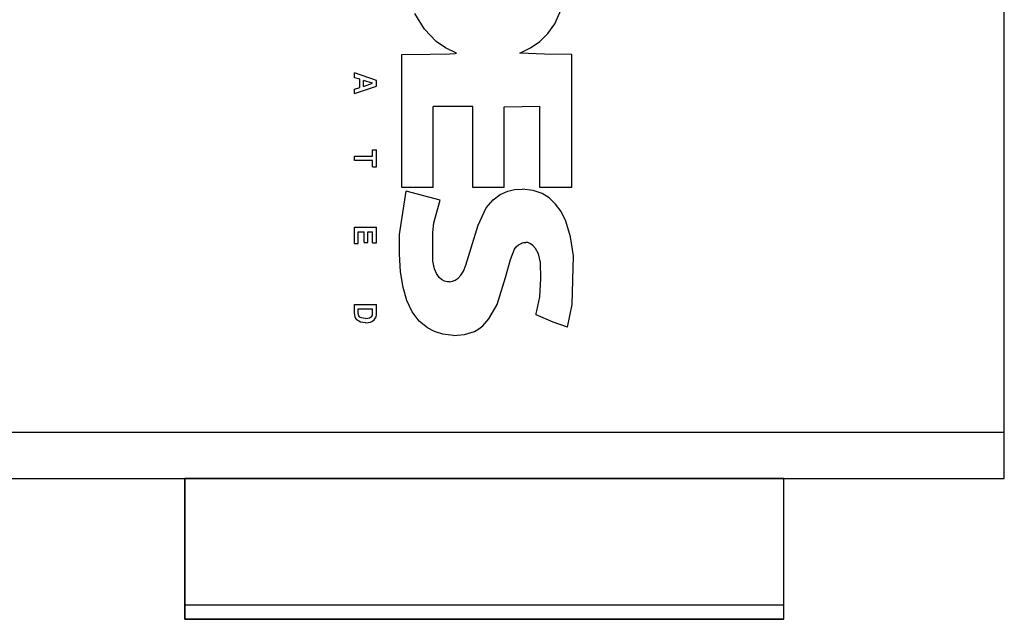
# Model space of a CAD drawing. Header units: inches. Extents: x 0 to 474, y -297 to 0.
# Tile 110 of 256: x 180.55 to 183.97, y -135.64 to -133.55. Entities that reach past the tile are written whole.
import ezdxf

# ---------------------------------------------------------------- set-up
doc = ezdxf.new("R2010")
doc.units = ezdxf.units.IN
doc.header["$MEASUREMENT"] = 0

msp = doc.modelspace()

# ---------------------------------------------------------------- linework, layer by layer
at = {"color": 7, "true_color": 0xffffff}
for p, q in [((183.9748, -135.1468), (183.9748, -130.8318)), ((183.9748, -134.9858), (183.9748, -130.9938)), ((182.4098, -133.5628), (182.4398, -133.4948)), ((181.9558, -133.5818), (181.9228, -133.5268)), ((181.9968, -133.6248), (181.9558, -133.5818)), ((182.3858, -133.5968), (182.4098, -133.5628)), ((182.3578, -133.6248), (182.3858, -133.5968)), ((182.0288, -133.6458), (181.9968, -133.6248)), ((182.0678, -133.6648), (182.0288, -133.6458)), ((182.2878, -133.6648), (182.3248, -133.6468)), ((182.3248, -133.6468), (182.3578, -133.6248)), ((181.8778, -133.6698), (181.9758, -133.6688)), ((181.8778, -134.1328), (181.8778, -133.6698)), ((181.9758, -133.6688), (182.0448, -133.6668)), ((182.0448, -133.6668), (182.0628, -133.6658)), ((182.0628, -133.6658), (182.0678, -133.6648)), ((182.3738, -133.6688), (182.2878, -133.6648)), ((182.4688, -133.6698), (182.3738, -133.6688)), ((182.4688, -134.1328), (182.4688, -133.6698)), ((181.7888, -133.7598), (181.7128, -133.7338)), ((181.7128, -133.7508), (181.7128, -133.7338)), ((181.7308, -133.7558), (181.7128, -133.7508)), ((181.7128, -133.8058), (181.7888, -133.7798)), ((181.7128, -133.7898), (181.7308, -133.7848)), ((181.7308, -133.7848), (181.7308, -133.7558)), ((181.7438, -133.7808), (181.7438, -133.7598)), ((181.7758, -133.7698), (181.7438, -133.7598)), ((181.7438, -133.7808), (181.7758, -133.7698)), ((181.7888, -133.7798), (181.7888, -133.7598)), ((181.7128, -133.8058), (181.7128, -133.7898)), ((181.9868, -134.1328), (181.9868, -133.8508)), ((182.1248, -133.8508), (181.9868, -133.8508)), ((182.1248, -134.1328), (182.1248, -133.8508)), ((182.2338, -133.8518), (182.2958, -133.8508)), ((182.2338, -134.1328), (182.2338, -133.8518)), ((182.2958, -133.8508), (182.3578, -133.8498)), ((182.3578, -134.1328), (182.3578, -133.8498)), ((181.7128, -134.0388), (181.7128, -134.0238)), ((181.7128, -134.0238), (181.7758, -134.0238)), ((181.7758, -134.0018), (181.7888, -134.0018)), ((181.7758, -134.0238), (181.7758, -134.0018)), ((181.7888, -134.0608), (181.7888, -134.0018)), ((181.7758, -134.0388), (181.7128, -134.0388)), ((181.7758, -134.0608), (181.7758, -134.0388)), ((181.7758, -134.0608), (181.7888, -134.0608)), ((181.8688, -134.2968), (181.8928, -134.1458)), ((181.9868, -134.1328), (181.8778, -134.1328)), ((182.0108, -134.1768), (181.8928, -134.1458)), ((182.1798, -134.1328), (182.1248, -134.1328)), ((182.2338, -134.1328), (182.1798, -134.1328)), ((182.1948, -134.1758), (182.2198, -134.1568)), ((182.2198, -134.1568), (182.2468, -134.1458)), ((182.2468, -134.1458), (182.2698, -134.1398)), ((182.2698, -134.1398), (182.2958, -134.1388)), ((182.3348, -134.1428), (182.2958, -134.1388)), ((182.3658, -134.1538), (182.3348, -134.1428)), ((182.4688, -134.1328), (182.3578, -134.1328)), ((182.3908, -134.1688), (182.3658, -134.1538)), ((182.0028, -134.2058), (182.0108, -134.1768)), ((182.1708, -134.2038), (182.1948, -134.1758)), ((182.4128, -134.1908), (182.3908, -134.1688)), ((182.4318, -134.2168), (182.4128, -134.1908)), ((181.9888, -134.2558), (182.0028, -134.2058)), ((182.1428, -134.2638), (182.1708, -134.2038)), ((182.4478, -134.2498), (182.4318, -134.2168)), ((181.9858, -134.2898), (181.9888, -134.2558)), ((182.1188, -134.3428), (182.1428, -134.2638)), ((182.4648, -134.3048), (182.4478, -134.2498)), ((181.7128, -134.3278), (181.7128, -134.2708)), ((181.7128, -134.2708), (181.7888, -134.2708)), ((181.7258, -134.3278), (181.7258, -134.2868)), ((181.7258, -134.2868), (181.7458, -134.2868)), ((181.7458, -134.3238), (181.7458, -134.2868)), ((181.7588, -134.3238), (181.7588, -134.2868)), ((181.7588, -134.2868), (181.7758, -134.2868)), ((181.7758, -134.3258), (181.7758, -134.2868)), ((181.7888, -134.3258), (181.7888, -134.2708)), ((181.8688, -134.3648), (181.8688, -134.2968)), ((181.9848, -134.3368), (181.9858, -134.2898)), ((181.7128, -134.3278), (181.7258, -134.3278)), ((181.7458, -134.3238), (181.7588, -134.3238)), ((181.7758, -134.3258), (181.7888, -134.3258)), ((181.9858, -134.3898), (181.9848, -134.3368)), ((182.2758, -134.3398), (182.2838, -134.3328)), ((182.2838, -134.3328), (182.2928, -134.3278)), ((182.2928, -134.3278), (182.2968, -134.3258)), ((182.2968, -134.3258), (182.3008, -134.3248)), ((182.3008, -134.3248), (182.3088, -134.3238)), ((182.3158, -134.3248), (182.3088, -134.3238)), ((182.3248, -134.3288), (182.3158, -134.3248)), ((182.3338, -134.3348), (182.3248, -134.3288)), ((182.3428, -134.3448), (182.3338, -134.3348)), ((182.4748, -134.3708), (182.4648, -134.3048)), ((181.8728, -134.4268), (181.8688, -134.3648)), ((182.0998, -134.4038), (182.1188, -134.3428)), ((182.2558, -134.3838), (182.2698, -134.3478)), ((182.2698, -134.3478), (182.2758, -134.3398)), ((182.3528, -134.3638), (182.3428, -134.3448)), ((182.3598, -134.3938), (182.3528, -134.3638)), ((182.4708, -134.5398), (182.4748, -134.3708)), ((181.9908, -134.4158), (181.9858, -134.3898)), ((182.0918, -134.4238), (182.0998, -134.4038)), ((182.2378, -134.4458), (182.2558, -134.3838)), ((182.3618, -134.4498), (182.3598, -134.3938)), ((181.8818, -134.4808), (181.8728, -134.4268)), ((181.9978, -134.4328), (181.9908, -134.4158)), ((182.0068, -134.4458), (181.9978, -134.4328)), ((182.0738, -134.4488), (182.0828, -134.4378)), ((182.0828, -134.4378), (182.0918, -134.4238)), ((182.0158, -134.4538), (182.0068, -134.4458)), ((182.0258, -134.4588), (182.0158, -134.4538)), ((182.0348, -134.4608), (182.0258, -134.4588)), ((182.0448, -134.4608), (182.0348, -134.4608)), ((182.0448, -134.4608), (182.0538, -134.4588)), ((182.0538, -134.4588), (182.0628, -134.4558)), ((182.0628, -134.4558), (182.0738, -134.4488)), ((182.2088, -134.5408), (182.2378, -134.4458)), ((182.3578, -134.5138), (182.3618, -134.4498)), ((181.8948, -134.5268), (181.8818, -134.4808)), ((181.7128, -134.5408), (181.7888, -134.5408)), ((181.7128, -134.5698), (181.7128, -134.5408)), ((181.7888, -134.5688), (181.7888, -134.5408)), ((181.9138, -134.5658), (181.8948, -134.5268)), ((182.1808, -134.5908), (182.2088, -134.5408)), ((182.3478, -134.5628), (182.3578, -134.5138)), ((182.4538, -134.6188), (182.4708, -134.5398)), ((181.7138, -134.5768), (181.7128, -134.5698)), ((181.7258, -134.5678), (181.7258, -134.5558)), ((181.7258, -134.5558), (181.7758, -134.5558)), ((181.7268, -134.5768), (181.7258, -134.5678)), ((181.7738, -134.5798), (181.7758, -134.5758)), ((181.7758, -134.5628), (181.7758, -134.5558)), ((181.7758, -134.5758), (181.7758, -134.5628)), ((181.7888, -134.5768), (181.7888, -134.5688)), ((181.9378, -134.5978), (181.9138, -134.5658)), ((182.3448, -134.5718), (182.3478, -134.5628)), ((182.3448, -134.5758), (182.3448, -134.5718)), ((182.4038, -134.6018), (182.3448, -134.5758)), ((181.7148, -134.5828), (181.7138, -134.5768)), ((181.7158, -134.5868), (181.7148, -134.5828)), ((181.7178, -134.5898), (181.7158, -134.5868)), ((181.7208, -134.5938), (181.7178, -134.5898)), ((181.7238, -134.5958), (181.7208, -134.5938)), ((181.7278, -134.5988), (181.7238, -134.5958)), ((181.7278, -134.5798), (181.7268, -134.5768)), ((181.7298, -134.5828), (181.7278, -134.5798)), ((181.7338, -134.6018), (181.7278, -134.5988)), ((181.7328, -134.5858), (181.7298, -134.5828)), ((181.7368, -134.5868), (181.7328, -134.5858)), ((181.7418, -134.6028), (181.7338, -134.6018)), ((181.7428, -134.5878), (181.7368, -134.5868)), ((181.7508, -134.6038), (181.7418, -134.6028)), ((181.7508, -134.5888), (181.7428, -134.5878)), ((181.7508, -134.5888), (181.7588, -134.5878)), ((181.7508, -134.6038), (181.7598, -134.6028)), ((181.7588, -134.5878), (181.7648, -134.5868)), ((181.7598, -134.6028), (181.7688, -134.6018)), ((181.7648, -134.5868), (181.7688, -134.5848)), ((181.7688, -134.5848), (181.7718, -134.5828)), ((181.7688, -134.6018), (181.7728, -134.5998)), ((181.7718, -134.5828), (181.7738, -134.5798)), ((181.7728, -134.5998), (181.7768, -134.5968)), ((181.7768, -134.5968), (181.7808, -134.5938)), ((181.7808, -134.5938), (181.7838, -134.5908)), ((181.7838, -134.5908), (181.7858, -134.5868)), ((181.7858, -134.5868), (181.7878, -134.5828)), ((181.7878, -134.5828), (181.7888, -134.5768)), ((181.9668, -134.6218), (181.9378, -134.5978)), ((182.1598, -134.6148), (182.1808, -134.5908)), ((182.4538, -134.6188), (182.4038, -134.6018)), ((181.9908, -134.6348), (181.9668, -134.6218)), ((182.0198, -134.6438), (181.9908, -134.6348)), ((182.0578, -134.6478), (182.0198, -134.6438)), ((182.0578, -134.6478), (182.0958, -134.6448)), ((182.0958, -134.6448), (182.1298, -134.6338)), ((182.1298, -134.6338), (182.1458, -134.6248)), ((182.1458, -134.6248), (182.1598, -134.6148)), ((183.9748, -134.9858), (180.3548, -134.9858)), ((183.9748, -135.1468), (183.9748, -134.9858)), ((180.3548, -135.1468), (181.1218, -135.1468)), ((180.3548, -135.1468), (183.9748, -135.1468)), ((181.1218, -135.1468), (181.1218, -135.6368)), ((183.2068, -135.1468), (181.1218, -135.1468)), ((181.1218, -135.5868), (181.1218, -135.1468)), ((183.2068, -135.6368), (183.2068, -135.1468)), ((183.2068, -135.1468), (183.9748, -135.1468)), ((183.2068, -135.5868), (183.2068, -135.1468)), ((181.1218, -135.5978), (181.1218, -135.5868)), ((181.1218, -135.5868), (183.2068, -135.5868)), ((181.1218, -135.6088), (181.1218, -135.5978)), ((183.2068, -135.5978), (183.2068, -135.5868)), ((183.2068, -135.6088), (183.2068, -135.5978)), ((181.1218, -135.6178), (181.1218, -135.6088)), ((181.1218, -135.6258), (181.1218, -135.6178)), ((181.1218, -135.6318), (181.1218, -135.6258)), ((181.1218, -135.6358), (181.1218, -135.6318)), ((181.1218, -135.6368), (181.1218, -135.6358)), ((181.1218, -135.6368), (183.2068, -135.6368)), ((183.2068, -135.6368), (181.1218, -135.6368)), ((183.2068, -135.6178), (183.2068, -135.6088)), ((183.2068, -135.6258), (183.2068, -135.6178)), ((183.2068, -135.6318), (183.2068, -135.6258)), ((183.2068, -135.6358), (183.2068, -135.6318)), ((183.2068, -135.6368), (183.2068, -135.6358))]:
    msp.add_line(p, q, dxfattribs=at)
at = {"color": 18, "true_color": 0x000000}
for p, q in [((183.9748, -135.1468), (183.9748, -130.8318)), ((183.9748, -134.9858), (183.9748, -130.9938)), ((182.4098, -133.5628), (182.4398, -133.4948)), ((181.9558, -133.5818), (181.9228, -133.5268)), ((181.9968, -133.6248), (181.9558, -133.5818)), ((182.3858, -133.5968), (182.4098, -133.5628)), ((182.3578, -133.6248), (182.3858, -133.5968)), ((182.0288, -133.6458), (181.9968, -133.6248)), ((182.0678, -133.6648), (182.0288, -133.6458)), ((182.2878, -133.6648), (182.3248, -133.6468)), ((182.3248, -133.6468), (182.3578, -133.6248)), ((181.8778, -133.6698), (181.9758, -133.6688)), ((181.8778, -134.1328), (181.8778, -133.6698)), ((181.9758, -133.6688), (182.0448, -133.6668)), ((182.0448, -133.6668), (182.0628, -133.6658)), ((182.0628, -133.6658), (182.0678, -133.6648)), ((182.3738, -133.6688), (182.2878, -133.6648)), ((182.4688, -133.6698), (182.3738, -133.6688)), ((182.4688, -134.1328), (182.4688, -133.6698)), ((181.7888, -133.7598), (181.7128, -133.7338)), ((181.7128, -133.7508), (181.7128, -133.7338)), ((181.7308, -133.7558), (181.7128, -133.7508)), ((181.7128, -133.8058), (181.7888, -133.7798)), ((181.7128, -133.7898), (181.7308, -133.7848)), ((181.7308, -133.7848), (181.7308, -133.7558)), ((181.7438, -133.7808), (181.7438, -133.7598)), ((181.7758, -133.7698), (181.7438, -133.7598)), ((181.7438, -133.7808), (181.7758, -133.7698)), ((181.7888, -133.7798), (181.7888, -133.7598)), ((181.7128, -133.8058), (181.7128, -133.7898)), ((181.9868, -134.1328), (181.9868, -133.8508)), ((182.1248, -133.8508), (181.9868, -133.8508)), ((182.1248, -134.1328), (182.1248, -133.8508)), ((182.2338, -133.8518), (182.2958, -133.8508)), ((182.2338, -134.1328), (182.2338, -133.8518)), ((182.2958, -133.8508), (182.3578, -133.8498)), ((182.3578, -134.1328), (182.3578, -133.8498)), ((181.7128, -134.0388), (181.7128, -134.0238)), ((181.7128, -134.0238), (181.7758, -134.0238)), ((181.7758, -134.0018), (181.7888, -134.0018)), ((181.7758, -134.0238), (181.7758, -134.0018)), ((181.7888, -134.0608), (181.7888, -134.0018)), ((181.7758, -134.0388), (181.7128, -134.0388)), ((181.7758, -134.0608), (181.7758, -134.0388)), ((181.7758, -134.0608), (181.7888, -134.0608)), ((181.8688, -134.2968), (181.8928, -134.1458)), ((181.9868, -134.1328), (181.8778, -134.1328)), ((182.0108, -134.1768), (181.8928, -134.1458)), ((182.1798, -134.1328), (182.1248, -134.1328)), ((182.2338, -134.1328), (182.1798, -134.1328)), ((182.1948, -134.1758), (182.2198, -134.1568)), ((182.2198, -134.1568), (182.2468, -134.1458)), ((182.2468, -134.1458), (182.2698, -134.1398)), ((182.2698, -134.1398), (182.2958, -134.1388)), ((182.3348, -134.1428), (182.2958, -134.1388)), ((182.3658, -134.1538), (182.3348, -134.1428)), ((182.4688, -134.1328), (182.3578, -134.1328)), ((182.3908, -134.1688), (182.3658, -134.1538)), ((182.0028, -134.2058), (182.0108, -134.1768)), ((182.1708, -134.2038), (182.1948, -134.1758)), ((182.4128, -134.1908), (182.3908, -134.1688)), ((182.4318, -134.2168), (182.4128, -134.1908)), ((181.9888, -134.2558), (182.0028, -134.2058)), ((182.1428, -134.2638), (182.1708, -134.2038)), ((182.4478, -134.2498), (182.4318, -134.2168)), ((181.9858, -134.2898), (181.9888, -134.2558)), ((182.1188, -134.3428), (182.1428, -134.2638)), ((182.4648, -134.3048), (182.4478, -134.2498)), ((181.7128, -134.3278), (181.7128, -134.2708)), ((181.7128, -134.2708), (181.7888, -134.2708)), ((181.7258, -134.3278), (181.7258, -134.2868)), ((181.7258, -134.2868), (181.7458, -134.2868)), ((181.7458, -134.3238), (181.7458, -134.2868)), ((181.7588, -134.3238), (181.7588, -134.2868)), ((181.7588, -134.2868), (181.7758, -134.2868)), ((181.7758, -134.3258), (181.7758, -134.2868)), ((181.7888, -134.3258), (181.7888, -134.2708)), ((181.8688, -134.3648), (181.8688, -134.2968)), ((181.9848, -134.3368), (181.9858, -134.2898)), ((181.7128, -134.3278), (181.7258, -134.3278)), ((181.7458, -134.3238), (181.7588, -134.3238)), ((181.7758, -134.3258), (181.7888, -134.3258)), ((181.9858, -134.3898), (181.9848, -134.3368)), ((182.2758, -134.3398), (182.2838, -134.3328)), ((182.2838, -134.3328), (182.2928, -134.3278)), ((182.2928, -134.3278), (182.2968, -134.3258)), ((182.2968, -134.3258), (182.3008, -134.3248)), ((182.3008, -134.3248), (182.3088, -134.3238)), ((182.3158, -134.3248), (182.3088, -134.3238)), ((182.3248, -134.3288), (182.3158, -134.3248)), ((182.3338, -134.3348), (182.3248, -134.3288)), ((182.3428, -134.3448), (182.3338, -134.3348)), ((182.4748, -134.3708), (182.4648, -134.3048)), ((181.8728, -134.4268), (181.8688, -134.3648)), ((182.0998, -134.4038), (182.1188, -134.3428)), ((182.2558, -134.3838), (182.2698, -134.3478)), ((182.2698, -134.3478), (182.2758, -134.3398)), ((182.3528, -134.3638), (182.3428, -134.3448)), ((182.3598, -134.3938), (182.3528, -134.3638)), ((182.4708, -134.5398), (182.4748, -134.3708)), ((181.9908, -134.4158), (181.9858, -134.3898)), ((182.0918, -134.4238), (182.0998, -134.4038)), ((182.2378, -134.4458), (182.2558, -134.3838)), ((182.3618, -134.4498), (182.3598, -134.3938)), ((181.8818, -134.4808), (181.8728, -134.4268)), ((181.9978, -134.4328), (181.9908, -134.4158)), ((182.0068, -134.4458), (181.9978, -134.4328)), ((182.0738, -134.4488), (182.0828, -134.4378)), ((182.0828, -134.4378), (182.0918, -134.4238)), ((182.0158, -134.4538), (182.0068, -134.4458)), ((182.0258, -134.4588), (182.0158, -134.4538)), ((182.0348, -134.4608), (182.0258, -134.4588)), ((182.0448, -134.4608), (182.0348, -134.4608)), ((182.0448, -134.4608), (182.0538, -134.4588)), ((182.0538, -134.4588), (182.0628, -134.4558)), ((182.0628, -134.4558), (182.0738, -134.4488)), ((182.2088, -134.5408), (182.2378, -134.4458)), ((182.3578, -134.5138), (182.3618, -134.4498)), ((181.8948, -134.5268), (181.8818, -134.4808)), ((181.7128, -134.5408), (181.7888, -134.5408)), ((181.7128, -134.5698), (181.7128, -134.5408)), ((181.7888, -134.5688), (181.7888, -134.5408)), ((181.9138, -134.5658), (181.8948, -134.5268)), ((182.1808, -134.5908), (182.2088, -134.5408)), ((182.3478, -134.5628), (182.3578, -134.5138)), ((182.4538, -134.6188), (182.4708, -134.5398)), ((181.7138, -134.5768), (181.7128, -134.5698)), ((181.7258, -134.5678), (181.7258, -134.5558)), ((181.7258, -134.5558), (181.7758, -134.5558)), ((181.7268, -134.5768), (181.7258, -134.5678)), ((181.7738, -134.5798), (181.7758, -134.5758)), ((181.7758, -134.5628), (181.7758, -134.5558)), ((181.7758, -134.5758), (181.7758, -134.5628)), ((181.7888, -134.5768), (181.7888, -134.5688)), ((181.9378, -134.5978), (181.9138, -134.5658)), ((182.3448, -134.5718), (182.3478, -134.5628)), ((182.3448, -134.5758), (182.3448, -134.5718)), ((182.4038, -134.6018), (182.3448, -134.5758)), ((181.7148, -134.5828), (181.7138, -134.5768)), ((181.7158, -134.5868), (181.7148, -134.5828)), ((181.7178, -134.5898), (181.7158, -134.5868)), ((181.7208, -134.5938), (181.7178, -134.5898)), ((181.7238, -134.5958), (181.7208, -134.5938)), ((181.7278, -134.5988), (181.7238, -134.5958)), ((181.7278, -134.5798), (181.7268, -134.5768)), ((181.7298, -134.5828), (181.7278, -134.5798)), ((181.7338, -134.6018), (181.7278, -134.5988)), ((181.7328, -134.5858), (181.7298, -134.5828)), ((181.7368, -134.5868), (181.7328, -134.5858)), ((181.7418, -134.6028), (181.7338, -134.6018)), ((181.7428, -134.5878), (181.7368, -134.5868)), ((181.7508, -134.6038), (181.7418, -134.6028)), ((181.7508, -134.5888), (181.7428, -134.5878)), ((181.7508, -134.5888), (181.7588, -134.5878)), ((181.7508, -134.6038), (181.7598, -134.6028)), ((181.7588, -134.5878), (181.7648, -134.5868)), ((181.7598, -134.6028), (181.7688, -134.6018)), ((181.7648, -134.5868), (181.7688, -134.5848)), ((181.7688, -134.5848), (181.7718, -134.5828)), ((181.7688, -134.6018), (181.7728, -134.5998)), ((181.7718, -134.5828), (181.7738, -134.5798)), ((181.7728, -134.5998), (181.7768, -134.5968)), ((181.7768, -134.5968), (181.7808, -134.5938)), ((181.7808, -134.5938), (181.7838, -134.5908)), ((181.7838, -134.5908), (181.7858, -134.5868)), ((181.7858, -134.5868), (181.7878, -134.5828)), ((181.7878, -134.5828), (181.7888, -134.5768)), ((181.9668, -134.6218), (181.9378, -134.5978)), ((182.1598, -134.6148), (182.1808, -134.5908)), ((182.4538, -134.6188), (182.4038, -134.6018)), ((181.9908, -134.6348), (181.9668, -134.6218)), ((182.0198, -134.6438), (181.9908, -134.6348)), ((182.0578, -134.6478), (182.0198, -134.6438)), ((182.0578, -134.6478), (182.0958, -134.6448)), ((182.0958, -134.6448), (182.1298, -134.6338)), ((182.1298, -134.6338), (182.1458, -134.6248)), ((182.1458, -134.6248), (182.1598, -134.6148)), ((183.9748, -134.9858), (180.3548, -134.9858)), ((183.9748, -135.1468), (183.9748, -134.9858)), ((180.3548, -135.1468), (181.1218, -135.1468)), ((180.3548, -135.1468), (183.9748, -135.1468)), ((181.1218, -135.1468), (181.1218, -135.6368)), ((183.2068, -135.1468), (181.1218, -135.1468)), ((181.1218, -135.5868), (181.1218, -135.1468)), ((183.2068, -135.6368), (183.2068, -135.1468)), ((183.2068, -135.1468), (183.9748, -135.1468)), ((183.2068, -135.5868), (183.2068, -135.1468)), ((181.1218, -135.5978), (181.1218, -135.5868)), ((181.1218, -135.5868), (183.2068, -135.5868)), ((181.1218, -135.6088), (181.1218, -135.5978)), ((183.2068, -135.5978), (183.2068, -135.5868)), ((183.2068, -135.6088), (183.2068, -135.5978)), ((181.1218, -135.6178), (181.1218, -135.6088)), ((181.1218, -135.6258), (181.1218, -135.6178)), ((181.1218, -135.6318), (181.1218, -135.6258)), ((181.1218, -135.6358), (181.1218, -135.6318)), ((181.1218, -135.6368), (181.1218, -135.6358)), ((181.1218, -135.6368), (183.2068, -135.6368)), ((183.2068, -135.6368), (181.1218, -135.6368)), ((183.2068, -135.6178), (183.2068, -135.6088)), ((183.2068, -135.6258), (183.2068, -135.6178)), ((183.2068, -135.6318), (183.2068, -135.6258)), ((183.2068, -135.6358), (183.2068, -135.6318)), ((183.2068, -135.6368), (183.2068, -135.6358))]:
    msp.add_line(p, q, dxfattribs=at)

doc.saveas('drawing.dxf')
